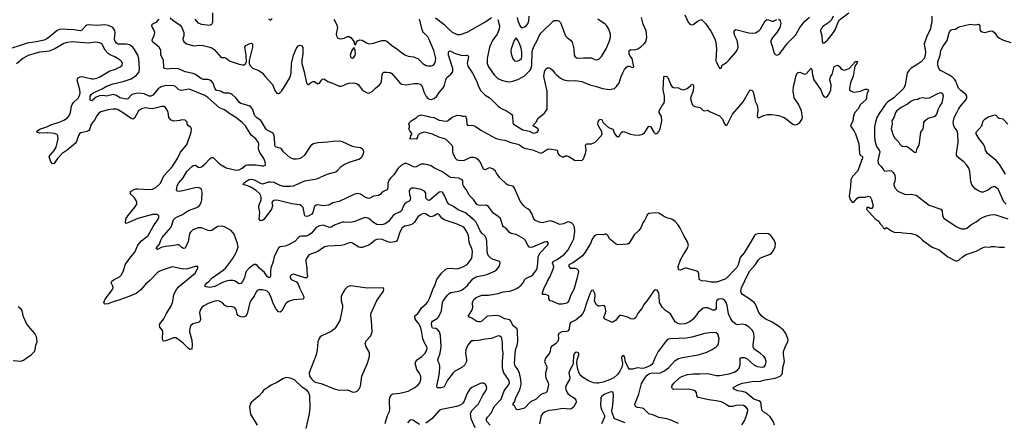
# Model space of a CAD drawing. Header units: inches. Extents: x 1934316 to 2140091, y 524953 to 667329.
# Tile 80 of 256: x 2009670 to 2021687, y 562966 to 567885. Entities that reach past the tile are written whole.
import ezdxf

# ---------------------------------------------------------------- set-up
doc = ezdxf.new("R2010")
doc.units = ezdxf.units.IN
doc.header["$MEASUREMENT"] = 0
for name, color, linetype in [('C0506', 7, 'Continuous'), ('C0516', 7, 'Continuous'), ('C0526', 7, 'Continuous')]:
    doc.layers.add(name, color=color, linetype=linetype)

msp = doc.modelspace()

# ---------------------------------------------------------------- linework, layer by layer
at = {"layer": 'C0506', "color": 5}
for points, elevation in [([(2010000, 567653), (2009970, 567635), (2009870, 567613), (2009762, 567598), (2009490, 567509)], 260), ([(2010000, 567498), (2009912, 567488), (2009772, 567448), (2009710, 567413), (2009630, 567347)], 280), ([(2010000, 566501), (2009910, 566500), (2009879, 566510), (2009890, 566530), (2009925, 566550), (2009990, 566572), (2010000, 566577)], 280), ([(2009590, 563720), (2009690, 563714), (2009716, 563724), (2009760, 563760), (2009810, 563791), (2009849, 563830), (2009857, 563850), (2009869, 563910), (2009885, 563950), (2009877, 564010), (2009856, 564050), (2009797, 564117), (2009755, 564175), (2009717, 564257), (2009699, 564330), (2009689, 564349), (2009650, 564378)], 320)]:
    msp.add_lwpolyline(points, dxfattribs=dict(at, elevation=elevation))
at = {"layer": 'C0516', "color": 5}
for points, elevation in [([(2011508, 567908), (2011538, 567878), (2011630, 567818), (2011650, 567790), (2011674, 567730), (2011673, 567690), (2011663, 567650), (2011665, 567630), (2011676, 567610), (2011709, 567589), (2011790, 567564), (2011870, 567576), (2011910, 567570), (2012006, 567546), (2012042, 567522), (2012130, 567424), (2012170, 567423), (2012190, 567415), (2012213, 567393), (2012240, 567380), (2012350, 567340), (2012390, 567333), (2012410, 567334), (2012420, 567340), (2012439, 567370), (2012434, 567450), (2012418, 567550), (2012429, 567571), (2012470, 567591), (2012490, 567598), (2012510, 567592), (2012513, 567550), (2012472, 567388), (2012470, 567350), (2012477, 567330), (2012513, 567293), (2012590, 567265), (2012630, 567237), (2012670, 567187), (2012755, 567095), (2012789, 567010), (2012810, 566988), (2012830, 566985), (2012850, 566997), (2012870, 567018), (2012967, 567173), (2012984, 567230), (2012988, 567350), (2013010, 567450), (2013050, 567539), (2013070, 567567), (2013090, 567576), (2013110, 567571), (2013125, 567545), (2013127, 567467), (2013115, 567390), (2013114, 567350), (2013141, 567250), (2013169, 567110), (2013190, 567091), (2013230, 567122), (2013250, 567130), (2013270, 567130), (2013310, 567101), (2013330, 567111), (2013353, 567147), (2013370, 567161), (2013390, 567157), (2013430, 567129), (2013510, 567103), (2013570, 567074), (2013590, 567072), (2013610, 567078), (2013650, 567098), (2013690, 567110), (2013750, 567112), (2013790, 567101), (2013805, 567090), (2013849, 567029), (2013873, 567010), (2013910, 566990), (2013930, 566989), (2013970, 567007), (2014012, 567050), (2014062, 567090), (2014076, 567110), (2014086, 567134), (2014094, 567210), (2014103, 567237), (2014115, 567245), (2014150, 567245), (2014190, 567239), (2014210, 567228), (2014310, 567113), (2014330, 567099), (2014390, 567090), (2014484, 567104), (2014530, 567104), (2014557, 567097), (2014570, 567087), (2014580, 567070), (2014602, 567002), (2014630, 566946), (2014650, 566924), (2014670, 566914), (2014690, 566911), (2014730, 566922), (2014760, 566950), (2014790, 566997), (2014842, 567058), (2014854, 567086), (2014870, 567150), (2014883, 567177), (2014930, 567218), (2014955, 567250), (2014955, 567290), (2014905, 567450), (2014903, 567490), (2014910, 567503), (2014930, 567502), (2014977, 567477), (2015066, 567446), (2015132, 567450), (2015143, 567443), (2015146, 567430), (2015132, 567350), (2015138, 567318), (2015197, 567230), (2015251, 567131), (2015270, 567070), (2015297, 567017), (2015348, 566968), (2015410, 566928), (2015510, 566827), (2015550, 566800), (2015613, 566773), (2015674, 566730), (2015685, 566710), (2015688, 566628), (2015695, 566610), (2015810, 566541), (2015890, 566524), (2015930, 566502), (2015950, 566498), (2015984, 566510), (2016002, 566530), (2015998, 566550), (2015938, 566590), (2015940, 566600), (2015969, 566631), (2015998, 566682), (2016077, 566743), (2016108, 566792), (2016106, 567010), (2016065, 567190), (2016073, 567247), (2016090, 567283), (2016110, 567296), (2016130, 567299), (2016150, 567287), (2016170, 567274), (2016200, 567230), (2016221, 567210), (2016271, 567171), (2016310, 567149), (2016370, 567140), (2016450, 567144), (2016530, 567130), (2016630, 567090), (2016710, 567070), (2016783, 567043), (2016870, 567032), (2016930, 567046), (2016952, 567068), (2016985, 567115), (2017010, 567190), (2017030, 567235), (2017050, 567275), (2017070, 567301), (2017090, 567316), (2017110, 567316), (2017150, 567302), (2017166, 567310), (2017146, 567410), (2017121, 567441), (2017108, 567470), (2017110, 567510), (2017130, 567523), (2017170, 567519), (2017190, 567521), (2017215, 567530), (2017250, 567554), (2017293, 567590), (2017308, 567610), (2017317, 567630), (2017324, 567670), (2017314, 567750), (2017280, 567830), (2017258, 567910)], 240), ([(2011806, 567890), (2011846, 567846), (2011889, 567829), (2011990, 567820), (2012015, 567830), (2012027, 567853), (2012028, 567970)], 260), ([(2014746, 567906), (2014847, 567830), (2014910, 567765), (2014950, 567732), (2015010, 567704), (2015050, 567703), (2015130, 567733), (2015346, 567854), (2015430, 567912)], 260), ([(2015741, 567910), (2015750, 567871), (2015775, 567815), (2015790, 567791), (2015810, 567788), (2015830, 567796), (2015850, 567810), (2015870, 567834), (2015882, 567870), (2015888, 567930)], 280), ([(2017786, 567946), (2017830, 567856), (2017850, 567831), (2017870, 567823), (2017890, 567827), (2017949, 567871), (2017990, 567887), (2018039, 567839), (2018105, 567745), (2018155, 567650), (2018166, 567606), (2018175, 567530), (2018168, 567388), (2018171, 567371), (2018210, 567292), (2018230, 567294), (2018244, 567330), (2018297, 567363), (2018330, 567394), (2018411, 567489), (2018430, 567521), (2018438, 567550), (2018436, 567590), (2018425, 567630), (2018398, 567690), (2018390, 567730), (2018390, 567751), (2018410, 567764), (2018570, 567726), (2018610, 567722), (2018650, 567726), (2018690, 567749), (2018710, 567770), (2018770, 567871), (2018790, 567887), (2018810, 567884), (2018850, 567866), (2018870, 567868), (2018910, 567888)], 240), ([(2018930, 567891), (2018944, 567884), (2018952, 567872), (2018958, 567838), (2018946, 567790), (2018912, 567730), (2018862, 567670), (2018839, 567630), (2018838, 567610), (2018859, 567550), (2018873, 567490), (2018890, 567461), (2018910, 567453), (2018930, 567459), (2018950, 567476), (2019041, 567599), (2019141, 567699), (2019191, 567789), (2019253, 567867), (2019310, 567915)], 240), ([(2019599, 567930), (2019578, 567882), (2019546, 567850), (2019470, 567802), (2019447, 567770), (2019444, 567750), (2019461, 567690), (2019462, 567622), (2019470, 567599), (2019490, 567602), (2019530, 567634), (2019603, 567730), (2019626, 567770), (2019653, 567847), (2019677, 567883), (2019790, 567971)], 240), ([(2015411, 562930), (2015370, 562978), (2015366, 562990), (2015367, 563010), (2015379, 563030), (2015423, 563077), (2015462, 563158), (2015546, 563250), (2015582, 563350), (2015638, 563430), (2015646, 563450), (2015644, 563470), (2015636, 563490), (2015578, 563570), (2015564, 563624), (2015561, 563710), (2015572, 563810), (2015564, 563864), (2015563, 563943), (2015556, 563990), (2015550, 564003), (2015530, 564020), (2015510, 564022), (2015428, 563992), (2015350, 563984), (2015270, 563965), (2015210, 563964), (2015190, 563960), (2015170, 563948), (2015141, 563910), (2015116, 563850), (2015109, 563810), (2015122, 563730), (2015122, 563710), (2015103, 563670), (2015065, 563635), (2014982, 563590), (2014959, 563570), (2014890, 563483), (2014850, 563401), (2014830, 563390), (2014810, 563386), (2014770, 563387), (2014765, 563390), (2014762, 563410), (2014793, 563567), (2014799, 563650), (2014795, 563675), (2014776, 563710), (2014773, 563730), (2014800, 563810), (2014812, 563888), (2014806, 564026), (2014793, 564070), (2014770, 564101), (2014750, 564113), (2014710, 564116), (2014704, 564124), (2014695, 564170), (2014700, 564190), (2014710, 564203), (2014770, 564237), (2014780, 564250), (2014819, 564330), (2014831, 564430), (2014838, 564450), (2014890, 564521), (2014910, 564540), (2014933, 564553), (2015030, 564567), (2015070, 564583), (2015130, 564632), (2015201, 564719), (2015223, 564737), (2015252, 564748), (2015359, 564770), (2015410, 564788), (2015466, 564814), (2015489, 564830), (2015526, 564874), (2015535, 564910), (2015529, 564930), (2015450, 564955), (2015421, 564970), (2015390, 565001), (2015380, 565030), (2015374, 565074), (2015373, 565170), (2015368, 565210), (2015350, 565240), (2015310, 565277), (2015290, 565304), (2015239, 565410), (2015218, 565438), (2015110, 565527), (2015022, 565562), (2014963, 565603), (2014906, 565630), (2014890, 565650), (2014856, 565736), (2014830, 565777), (2014810, 565783), (2014790, 565777), (2014670, 565676), (2014650, 565680), (2014630, 565702), (2014626, 565710), (2014625, 565765), (2014610, 565790), (2014570, 565809), (2014530, 565820), (2014490, 565828), (2014454, 565826), (2014431, 565810), (2014424, 565790), (2014427, 565750), (2014438, 565710), (2014435, 565685), (2014422, 565670), (2014389, 565651), (2014368, 565630), (2014354, 565610), (2014331, 565549), (2014310, 565535), (2014264, 565516), (2014230, 565492), (2014170, 565420), (2014129, 565391), (2014090, 565380), (2014030, 565384), (2013990, 565406), (2013930, 565455), (2013890, 565467), (2013870, 565465), (2013760, 565420), (2013713, 565407), (2013630, 565413), (2013610, 565411), (2013521, 565379), (2013470, 565351), (2013452, 565348), (2013373, 565373), (2013330, 565368), (2013290, 565347), (2013230, 565278), (2013190, 565250), (2013170, 565242), (2013110, 565242), (2013090, 565236), (2013070, 565221), (2013030, 565179), (2012950, 565135), (2012910, 565118), (2012850, 565110), (2012830, 565097), (2012775, 564990), (2012762, 564930), (2012735, 564850), (2012730, 564810), (2012732, 564750), (2012723, 564737), (2012710, 564732), (2012690, 564746), (2012657, 564797), (2012596, 564850), (2012570, 564883), (2012550, 564896), (2012530, 564896), (2012472, 564850), (2012435, 564810), (2012426, 564790), (2012414, 564730), (2012390, 564687), (2012370, 564662), (2012350, 564658), (2012290, 564694), (2012270, 564698), (2012230, 564698), (2012189, 564691), (2012144, 564676), (2012050, 564625), (2011990, 564614), (2011941, 564621), (2011928, 564630), (2011936, 564650), (2011955, 564670), (2011976, 564684), (2012021, 564730), (2012154, 564826), (2012186, 564854), (2012270, 564966), (2012318, 565050), (2012335, 565110), (2012330, 565150), (2012287, 565267), (2012250, 565310), (2012170, 565355), (2012143, 565363), (2012090, 565360), (2012070, 565352), (2012013, 565310), (2011993, 565307), (2011970, 565310), (2011890, 565342), (2011850, 565343), (2011782, 565318), (2011753, 565290), (2011743, 565270), (2011726, 565174), (2011698, 565110), (2011685, 565095), (2011669, 565090), (2011650, 565101), (2011626, 565126), (2011610, 565135), (2011595, 565135), (2011530, 565121), (2011450, 565116), (2011397, 565103), (2011370, 565084), (2011350, 565079), (2011337, 565090), (2011347, 565110), (2011378, 565142), (2011391, 565190), (2011410, 565224), (2011514, 565346), (2011526, 565374), (2011542, 565430), (2011554, 565450), (2011577, 565470), (2011655, 565505), (2011730, 565553), (2011830, 565591), (2011863, 565617), (2011885, 565650), (2011894, 565686), (2011897, 565777), (2011889, 565809), (2011870, 565827), (2011850, 565834), (2011810, 565831), (2011626, 565786), (2011595, 565790), (2011585, 565805), (2011591, 565850), (2011610, 565888), (2011666, 565954), (2011710, 566030), (2011770, 566092), (2011790, 566105), (2011810, 566110), (2011825, 566105), (2011850, 566084), (2011870, 566080), (2011890, 566087), (2011930, 566122), (2011990, 566186), (2012010, 566200), (2012030, 566200), (2012070, 566159), (2012110, 566126), (2012190, 566076), (2012310, 566045), (2012350, 566049), (2012387, 566070), (2012430, 566106), (2012450, 566113), (2012553, 566113), (2012630, 566099), (2012650, 566101), (2012669, 566110), (2012667, 566150), (2012648, 566190), (2012601, 566261), (2012588, 566290), (2012584, 566310), (2012587, 566370), (2012582, 566390), (2012550, 566429), (2012496, 566476), (2012427, 566590), (2012386, 566630), (2012308, 566690), (2012235, 566735), (2012170, 566784), (2012110, 566810), (2011966, 566934), (2011930, 566960), (2011750, 567034), (2011730, 567035), (2011650, 567021), (2011630, 567023), (2011610, 567033), (2011570, 567068), (2011550, 567076), (2011450, 567081), (2011395, 567065), (2011359, 567041), (2011295, 566965), (2011270, 566950), (2011250, 566949), (2011190, 566978), (2011130, 566986), (2011090, 566985), (2011038, 566970), (2010990, 566920), (2010970, 566913), (2010892, 566932), (2010850, 566961), (2010809, 566971), (2010730, 566952), (2010690, 566958), (2010645, 566955), (2010602, 566938), (2010550, 566894), (2010536, 566896), (2010529, 566909), (2010530, 566950), (2010542, 566970), (2010568, 566990), (2010678, 567042), (2010730, 567072), (2010810, 567100), (2010932, 567130), (2011030, 567163), (2011094, 567206), (2011130, 567250), (2011134, 567286), (2011126, 567410), (2011111, 567450), (2011070, 567522), (2011050, 567550), (2011010, 567577), (2010970, 567585), (2010870, 567588), (2010850, 567600), (2010831, 567630), (2010828, 567650), (2010836, 567730), (2010832, 567752), (2010805, 567790), (2010755, 567815), (2010710, 567824), (2010610, 567813), (2010510, 567823), (2010490, 567819), (2010472, 567808), (2010430, 567759), (2010410, 567751), (2010330, 567760), (2010170, 567769), (2010128, 567752), (2010029, 567670), (2010000, 567653)], 260), ([(2018484, 562936), (2018515, 562985), (2018542, 563050), (2018556, 563110), (2018553, 563130), (2018538, 563150), (2018503, 563170), (2018450, 563178), (2018410, 563173), (2018370, 563158), (2018330, 563161), (2018310, 563170), (2018270, 563198), (2018230, 563215), (2018170, 563230), (2018080, 563240), (2017950, 563268), (2017934, 563290), (2017931, 563331), (2017912, 563350), (2017890, 563358), (2017830, 563372), (2017650, 563369), (2017637, 563377), (2017629, 563390), (2017629, 563410), (2017641, 563430), (2017656, 563450), (2017721, 563510), (2017750, 563526), (2017819, 563550), (2017890, 563559), (2017970, 563558), (2018070, 563564), (2018170, 563540), (2018210, 563538), (2018330, 563559), (2018390, 563581), (2018430, 563603), (2018451, 563629), (2018462, 563670), (2018464, 563750), (2018480, 563760), (2018510, 563760), (2018546, 563746), (2018630, 563670), (2018670, 563649), (2018730, 563640), (2018754, 563646), (2018773, 563667), (2018781, 563710), (2018768, 563750), (2018752, 563770), (2018706, 563810), (2018638, 563858), (2018623, 563883), (2018620, 563910), (2018635, 564010), (2018628, 564050), (2018613, 564090), (2018571, 564130), (2018530, 564159), (2018490, 564164), (2018430, 564158), (2018410, 564164), (2018373, 564193), (2018349, 564230), (2018321, 564290), (2018305, 564395), (2018294, 564430), (2018276, 564456), (2018250, 564473), (2018230, 564475), (2018201, 564470), (2018183, 564457), (2018176, 564450), (2018170, 564430), (2018170, 564350), (2018150, 564335), (2018130, 564335), (2018070, 564364), (2018030, 564366), (2018010, 564362), (2017950, 564310), (2017892, 564230), (2017850, 564194), (2017790, 564168), (2017730, 564166), (2017696, 564176), (2017670, 564194), (2017613, 564290), (2017551, 564331), (2017514, 564370), (2017480, 564430), (2017476, 564516), (2017470, 564550), (2017450, 564582), (2017430, 564584), (2017409, 564571), (2017330, 564454), (2017290, 564409), (2017263, 564357), (2017218, 564302), (2017190, 564245), (2017170, 564232), (2017150, 564227), (2017130, 564230), (2017090, 564250), (2017030, 564268), (2017010, 564272), (2016990, 564270), (2016942, 564210), (2016910, 564192), (2016892, 564192), (2016808, 564230), (2016798, 564250), (2016820, 564300), (2016825, 564330), (2016816, 564376), (2016808, 564388), (2016795, 564395), (2016746, 564386), (2016730, 564387), (2016710, 564401), (2016692, 564430), (2016687, 564450), (2016693, 564510), (2016690, 564542), (2016670, 564579), (2016650, 564575), (2016630, 564535), (2016582, 564410), (2016561, 564330), (2016540, 564290), (2016516, 564264), (2016461, 564219), (2016405, 564190), (2016390, 564177), (2016380, 564150), (2016375, 564105), (2016369, 564091), (2016358, 564082), (2016344, 564076), (2016286, 564070), (2016249, 564050), (2016243, 564030), (2016246, 563990), (2016242, 563970), (2016232, 563950), (2016210, 563926), (2016157, 563890), (2016147, 563870), (2016143, 563830), (2016135, 563810), (2016086, 563750), (2016077, 563710), (2016082, 563690), (2016103, 563650), (2016105, 563630), (2016088, 563570), (2016088, 563530), (2016093, 563510), (2016120, 563450), (2016122, 563430), (2016112, 563368), (2016102, 563338), (2016090, 563326), (2016050, 563316), (2016030, 563306), (2015972, 563248), (2015904, 563216), (2015830, 563140), (2015770, 563123), (2015741, 563121), (2015729, 563129), (2015710, 563166), (2015696, 563176), (2015689, 563189), (2015707, 563213), (2015726, 563270), (2015775, 563365), (2015790, 563430), (2015786, 563490), (2015769, 563569), (2015751, 563610), (2015717, 563657), (2015709, 563689), (2015722, 563850), (2015743, 563910), (2015748, 563950), (2015747, 564087), (2015741, 564110), (2015690, 564150), (2015670, 564197), (2015650, 564220), (2015590, 564229), (2015530, 564265), (2015490, 564270), (2015378, 564262), (2015370, 564258), (2015310, 564202), (2015290, 564194), (2015270, 564193), (2015250, 564198), (2015190, 564238), (2015161, 564250), (2015142, 564270), (2015150, 564275), (2015190, 564331), (2015199, 564370), (2015197, 564430), (2015204, 564450), (2015214, 564466), (2015243, 564490), (2015310, 564521), (2015390, 564521), (2015510, 564542), (2015570, 564561), (2015650, 564570), (2015710, 564588), (2015750, 564609), (2015790, 564643), (2015812, 564668), (2015834, 564710), (2015850, 564728), (2015908, 564752), (2015932, 564768), (2015976, 564830), (2015985, 564850), (2015993, 564907), (2015996, 564984), (2016005, 565010), (2016022, 565038), (2016113, 565130), (2016123, 565150), (2016113, 565170), (2016090, 565173), (2016070, 565168), (2015930, 565108), (2015910, 565104), (2015888, 565108), (2015870, 565129), (2015838, 565190), (2015821, 565210), (2015730, 565260), (2015670, 565272), (2015647, 565287), (2015610, 565330), (2015574, 565354), (2015566, 565366), (2015536, 565456), (2015510, 565482), (2015457, 565517), (2015429, 565549), (2015390, 565604), (2015370, 565615), (2015350, 565620), (2015290, 565617), (2015270, 565619), (2015249, 565629), (2015208, 565688), (2015159, 565739), (2015119, 565810), (2015089, 565849), (2015080, 565870), (2015077, 565910), (2015069, 565930), (2015030, 565950), (2014930, 565957), (2014908, 565968), (2014830, 566028), (2014733, 566070), (2014690, 566101), (2014650, 566114), (2014610, 566120), (2014570, 566119), (2014510, 566089), (2014490, 566084), (2014470, 566090), (2014410, 566122), (2014390, 566127), (2014370, 566127), (2014330, 566110), (2014289, 566071), (2014238, 565990), (2014194, 565950), (2014179, 565930), (2014165, 565890), (2014161, 565830), (2014153, 565807), (2014099, 565781), (2014070, 565750), (2014050, 565738), (2013990, 565730), (2013950, 565707), (2013930, 565701), (2013890, 565712), (2013830, 565752), (2013790, 565760), (2013750, 565750), (2013570, 565663), (2013490, 565648), (2013441, 565618), (2013371, 565611), (2013310, 565623), (2013290, 565618), (2013270, 565603), (2013262, 565590), (2013249, 565530), (2013236, 565510), (2013190, 565484), (2013170, 565482), (2013149, 565490), (2013144, 565504), (2013139, 565550), (2013130, 565590), (2013111, 565611), (2013090, 565623), (2012990, 565634), (2012830, 565678), (2012790, 565682), (2012770, 565677), (2012758, 565670), (2012748, 565652), (2012754, 565610), (2012743, 565570), (2012650, 565446), (2012630, 565434), (2012609, 565429), (2012594, 565450), (2012600, 565530), (2012588, 565590), (2012590, 565610), (2012617, 565683), (2012619, 565710), (2012614, 565734), (2012599, 565759), (2012558, 565798), (2012483, 565843), (2012450, 565857), (2012398, 565870), (2012405, 565890), (2012430, 565910), (2012470, 565933), (2012505, 565935), (2012530, 565930), (2012607, 565887), (2012630, 565880), (2012650, 565882), (2012710, 565904), (2012730, 565906), (2012770, 565900), (2012845, 565865), (2012890, 565853), (2012970, 565851), (2013010, 565857), (2013050, 565870), (2013150, 565916), (2013297, 565943), (2013423, 565997), (2013530, 566026), (2013550, 566041), (2013594, 566090), (2013630, 566117), (2013690, 566143), (2013810, 566183), (2013830, 566195), (2013850, 566213), (2013867, 566250), (2013870, 566270), (2013865, 566290), (2013850, 566309), (2013830, 566320), (2013770, 566326), (2013730, 566335), (2013610, 566393), (2013570, 566400), (2013490, 566399), (2013430, 566388), (2013310, 566380), (2013255, 566370), (2013222, 566350), (2013147, 566230), (2013110, 566197), (2013076, 566184), (2013050, 566180), (2013010, 566183), (2012970, 566199), (2012890, 566270), (2012866, 566306), (2012850, 566316), (2012790, 566330), (2012783, 566350), (2012781, 566450), (2012769, 566489), (2012747, 566507), (2012690, 566535), (2012673, 566550), (2012630, 566631), (2012612, 566652), (2012559, 566690), (2012541, 566710), (2012532, 566730), (2012516, 566790), (2012490, 566821), (2012470, 566832), (2012370, 566863), (2012352, 566872), (2012307, 566930), (2012269, 566969), (2012256, 566976), (2012226, 566986), (2012169, 566989), (2012153, 566993), (2012125, 567010), (2012070, 567020), (2012050, 567047), (2012030, 567110), (2012010, 567135), (2011990, 567148), (2011970, 567153), (2011915, 567155), (2011890, 567163), (2011816, 567216), (2011787, 567227), (2011690, 567247), (2011610, 567284), (2011531, 567289), (2011470, 567282), (2011435, 567290), (2011429, 567310), (2011424, 567390), (2011394, 567450), (2011392, 567510), (2011386, 567530), (2011374, 567550), (2011294, 567610), (2011287, 567630), (2011290, 567652), (2011310, 567690), (2011319, 567730), (2011304, 567770), (2011289, 567791), (2011284, 567810), (2011288, 567830), (2011343, 567857), (2011374, 567890)], 240), ([(2012710, 567896), (2012730, 567881), (2012750, 567899)], 260), ([(2013504, 567890), (2013538, 567830), (2013548, 567790), (2013534, 567710), (2013537, 567690), (2013550, 567665), (2013570, 567655), (2013590, 567652), (2013630, 567661), (2013670, 567680), (2013690, 567681), (2013710, 567668), (2013741, 567630), (2013752, 567610), (2013754, 567590), (2013770, 567574), (2013777, 567603), (2013793, 567627), (2013820, 567640), (2013850, 567635), (2013910, 567597), (2013932, 567592), (2013990, 567600), (2014090, 567633), (2014130, 567630), (2014150, 567622), (2014210, 567570), (2014270, 567534), (2014330, 567483), (2014370, 567456), (2014410, 567440), (2014475, 567430), (2014517, 567417), (2014531, 567410), (2014591, 567350), (2014630, 567327), (2014650, 567321), (2014690, 567320), (2014710, 567327), (2014730, 567342), (2014740, 567360), (2014748, 567410), (2014726, 567510), (2014665, 567650), (2014650, 567674), (2014598, 567730), (2014586, 567750), (2014550, 567890)], 260), ([(2015506, 567886), (2015525, 567810), (2015523, 567770), (2015498, 567710), (2015441, 567630), (2015404, 567550), (2015374, 567410), (2015377, 567350), (2015391, 567311), (2015410, 567280), (2015462, 567210), (2015505, 567165), (2015550, 567145), (2015610, 567129), (2015650, 567127), (2015690, 567133), (2015750, 567153), (2015825, 567195), (2015857, 567223), (2015899, 567270), (2015911, 567290), (2015920, 567330), (2015924, 567490), (2015928, 567512), (2015944, 567556), (2015986, 567630), (2016011, 567690), (2016030, 567721), (2016190, 567874), (2016210, 567877), (2016235, 567875), (2016250, 567870), (2016272, 567850), (2016333, 567690), (2016350, 567669), (2016394, 567634), (2016412, 567610), (2016433, 567530), (2016438, 567450), (2016450, 567430), (2016470, 567419), (2016490, 567416), (2016550, 567421), (2016650, 567418), (2016690, 567399), (2016710, 567396), (2016738, 567402), (2016770, 567435), (2016828, 567530), (2016870, 567627), (2016880, 567670), (2016879, 567710), (2016861, 567770), (2016836, 567810), (2016814, 567830), (2016726, 567890)], 260), ([(2010000, 566577), (2010050, 566601), (2010164, 566636), (2010210, 566656), (2010250, 566684), (2010270, 566708), (2010290, 566753), (2010302, 566830), (2010310, 566850), (2010327, 566873), (2010387, 566930), (2010405, 566970), (2010407, 566990), (2010402, 567030), (2010372, 567148), (2010376, 567164), (2010384, 567176), (2010410, 567189), (2010430, 567190), (2010450, 567189), (2010550, 567162), (2010570, 567161), (2010611, 567169), (2010650, 567187), (2010770, 567262), (2010830, 567277), (2010897, 567310), (2010920, 567330), (2010926, 567350), (2010918, 567370), (2010898, 567390), (2010832, 567430), (2010774, 567454), (2010750, 567472), (2010714, 567514), (2010672, 567590), (2010650, 567604), (2010590, 567610), (2010510, 567600), (2010310, 567615), (2010250, 567605), (2010210, 567593), (2010090, 567527), (2010030, 567502), (2010000, 567498)], 280), ([(2018882, 562930), (2018870, 562973), (2018830, 563033), (2018790, 563069), (2018750, 563092), (2018732, 563112), (2018722, 563142), (2018718, 563190), (2018710, 563215), (2018690, 563230), (2018628, 563250), (2018531, 563331), (2018490, 563343), (2018430, 563350), (2018389, 563370), (2018379, 563390), (2018445, 563430), (2018490, 563446), (2018610, 563464), (2018710, 563468), (2018770, 563484), (2018890, 563504), (2018951, 563530), (2018971, 563549), (2018979, 563570), (2018983, 563637), (2019003, 563710), (2018990, 563798), (2018992, 563830), (2019013, 563890), (2019044, 563950), (2019047, 563970), (2019044, 563990), (2019021, 564050), (2018990, 564094), (2018930, 564143), (2018852, 564192), (2018770, 564230), (2018730, 564259), (2018706, 564286), (2018691, 564310), (2018650, 564409), (2018633, 564430), (2018570, 564478), (2018490, 564527), (2018475, 564550), (2018470, 564570), (2018481, 564610), (2018559, 564781), (2018582, 564818), (2018646, 564890), (2018686, 564950), (2018710, 564974), (2018730, 564986), (2018830, 565022), (2018846, 565034), (2018870, 565066), (2018889, 565110), (2018895, 565150), (2018878, 565190), (2018837, 565250), (2018804, 565270), (2018770, 565275), (2018678, 565270), (2018650, 565260), (2018636, 565250), (2018593, 565170), (2018510, 565038), (2018462, 564978), (2018438, 564890), (2018423, 564857), (2018290, 564720), (2018211, 564689), (2018170, 564680), (2018110, 564679), (2018048, 564692), (2017990, 564696), (2017963, 564710), (2017960, 564780), (2017950, 564801), (2017933, 564813), (2017810, 564850), (2017790, 564850), (2017730, 564826), (2017710, 564830), (2017708, 564870), (2017733, 564950), (2017770, 565016), (2017816, 565084), (2017831, 565130), (2017821, 565170), (2017775, 565250), (2017728, 565348), (2017704, 565384), (2017670, 565418), (2017630, 565450), (2017570, 565466), (2017526, 565486), (2017491, 565511), (2017470, 565520), (2017430, 565524), (2017350, 565516), (2017330, 565501), (2017323, 565490), (2017295, 565430), (2017277, 565403), (2017250, 565343), (2017225, 565310), (2017170, 565256), (2017110, 565155), (2017090, 565142), (2016970, 565135), (2016950, 565142), (2016887, 565190), (2016869, 565210), (2016850, 565244), (2016830, 565264), (2016810, 565264), (2016790, 565257), (2016730, 565261), (2016710, 565257), (2016690, 565249), (2016671, 565230), (2016655, 565205), (2016636, 565150), (2016570, 565044), (2016538, 565002), (2016430, 564919), (2016372, 564890), (2016371, 564870), (2016390, 564851), (2016448, 564848), (2016470, 564841), (2016487, 564827), (2016490, 564810), (2016470, 564719), (2016433, 564590), (2016397, 564523), (2016370, 564449), (2016350, 564427), (2016330, 564417), (2016290, 564408), (2016249, 564410), (2016170, 564446), (2016146, 564450), (2016126, 564470), (2016126, 564510), (2016090, 564528), (2016049, 564529), (2016049, 564549), (2016070, 564611), (2016079, 564621), (2016110, 564690), (2016142, 564738), (2016186, 564850), (2016188, 564870), (2016174, 564910), (2016182, 564930), (2016230, 564954), (2016319, 565021), (2016365, 565075), (2016414, 565166), (2016431, 565210), (2016444, 565296), (2016440, 565350), (2016425, 565385), (2016410, 565401), (2016370, 565415), (2016350, 565411), (2016307, 565390), (2016264, 565384), (2016241, 565390), (2016190, 565417), (2016150, 565427), (2016050, 565402), (2016011, 565411), (2015957, 565437), (2015939, 565459), (2015923, 565510), (2015902, 565550), (2015873, 565573), (2015843, 565590), (2015823, 565610), (2015778, 565670), (2015710, 565829), (2015693, 565850), (2015630, 565865), (2015610, 565875), (2015530, 565955), (2015488, 566010), (2015475, 566035), (2015450, 566061), (2015410, 566074), (2015390, 566071), (2015350, 566050), (2015330, 566058), (2015290, 566150), (2015270, 566173), (2015235, 566195), (2015210, 566202), (2015170, 566201), (2015093, 566167), (2015070, 566162), (2015030, 566163), (2015008, 566168), (2014990, 566190), (2014961, 566250), (2014958, 566270), (2014958, 566330), (2014947, 566350), (2014870, 566425), (2014785, 566450), (2014710, 566486), (2014610, 566510), (2014576, 566504), (2014551, 566490), (2014531, 566470), (2014526, 566450), (2014510, 566426), (2014428, 566430), (2014438, 566442), (2014442, 566470), (2014458, 566490), (2014448, 566508), (2014430, 566526), (2014418, 566550), (2014427, 566573), (2014428, 566590), (2014418, 566610), (2014428, 566630), (2014448, 566650), (2014510, 566685), (2014535, 566710), (2014570, 566722), (2014628, 566712), (2014670, 566697), (2014725, 566690), (2014790, 566658), (2014870, 566645), (2014890, 566648), (2014904, 566656), (2014950, 566695), (2015010, 566717), (2015050, 566716), (2015074, 566706), (2015094, 566706), (2015110, 566712), (2015124, 566670), (2015128, 566610), (2015137, 566597), (2015150, 566593), (2015190, 566596), (2015230, 566583), (2015297, 566537), (2015476, 566436), (2015530, 566420), (2015590, 566413), (2015666, 566386), (2015750, 566366), (2015770, 566357), (2015807, 566327), (2015830, 566317), (2015930, 566295), (2016030, 566256), (2016050, 566261), (2016110, 566303), (2016130, 566309), (2016215, 566295), (2016231, 566290), (2016239, 566250), (2016255, 566230), (2016290, 566211), (2016310, 566211), (2016330, 566221), (2016350, 566221), (2016370, 566214), (2016450, 566163), (2016490, 566170), (2016530, 566167), (2016550, 566185), (2016576, 566250), (2016584, 566290), (2016575, 566350), (2016580, 566360), (2016590, 566370), (2016627, 566367), (2016650, 566370), (2016692, 566390), (2016770, 566470), (2016780, 566490), (2016776, 566516), (2016733, 566590), (2016727, 566610), (2016730, 566642), (2016750, 566666), (2016771, 566671), (2016791, 566630), (2016821, 566601), (2016857, 566570), (2016907, 566547), (2016930, 566495), (2016950, 566467), (2016970, 566455), (2016990, 566465), (2017012, 566508), (2017030, 566518), (2017050, 566516), (2017126, 566486), (2017170, 566477), (2017230, 566476), (2017270, 566486), (2017295, 566505), (2017350, 566583), (2017370, 566581), (2017410, 566511), (2017430, 566491), (2017450, 566496), (2017470, 566519), (2017486, 566550), (2017508, 566650), (2017501, 566701), (2017473, 566750), (2017473, 566770), (2017510, 566836), (2017530, 566861), (2017539, 566890), (2017540, 566950), (2017522, 567030), (2017530, 567191), (2017556, 567196), (2017570, 567192), (2017581, 567181), (2017617, 567090), (2017630, 567071), (2017650, 567056), (2017709, 567051), (2017737, 567037), (2017770, 567030), (2017816, 567044), (2017859, 567081), (2017870, 567099), (2017890, 567091), (2017894, 567070), (2017890, 567010), (2017857, 566930), (2017861, 566901), (2017879, 566850), (2017894, 566834), (2017910, 566824), (2017974, 566814), (2018010, 566774), (2018030, 566771), (2018070, 566779), (2018090, 566765), (2018210, 566712), (2018246, 566670), (2018273, 566613), (2018290, 566591), (2018310, 566607), (2018369, 566731), (2018500, 566880), (2018570, 567003), (2018590, 567027), (2018610, 567021), (2018617, 567010), (2018630, 566970), (2018647, 566890), (2018668, 566850), (2018674, 566830), (2018679, 566770), (2018671, 566711), (2018678, 566690), (2018690, 566685), (2018747, 566713), (2018795, 566725), (2018850, 566725), (2018930, 566714), (2018998, 566690), (2019030, 566670), (2019107, 566610), (2019130, 566602), (2019154, 566606), (2019191, 566630), (2019216, 566664), (2019222, 566690), (2019211, 566770), (2019174, 566854), (2019123, 566930), (2019111, 567010), (2019112, 567068), (2019130, 567130), (2019141, 567190), (2019150, 567215), (2019170, 567242), (2019190, 567245), (2019250, 567221), (2019270, 567223), (2019331, 567291), (2019337, 567277), (2019344, 567210), (2019362, 567150), (2019446, 567030), (2019470, 566964), (2019490, 566941), (2019510, 566937), (2019530, 566950), (2019550, 566979), (2019571, 567030), (2019575, 567090), (2019558, 567150), (2019560, 567170), (2019570, 567194), (2019586, 567214), (2019610, 567312), (2019650, 567331), (2019670, 567318), (2019691, 567290), (2019710, 567275), (2019730, 567268), (2019750, 567271), (2019793, 567290), (2019870, 567373), (2019890, 567375), (2019893, 567370), (2019887, 567350), (2019864, 567316), (2019843, 567197), (2019808, 567112), (2019796, 567050), (2019798, 567030), (2019816, 567010), (2019850, 567001), (2019930, 567010), (2019990, 567035), (2020000, 567036)], 220), ([(2020000, 566910), (2019932, 566848), (2019902, 566798), (2019863, 566750), (2019846, 566710), (2019840, 566650), (2019810, 566590), (2019820, 566570), (2019852, 566530), (2019871, 566490), (2019910, 566370), (2019918, 566250), (2019929, 566229), (2019954, 566214), (2019958, 566198), (2019923, 566110), (2019901, 566039), (2019833, 565970), (2019814, 565930), (2019811, 565849), (2019795, 565730), (2019804, 565690), (2019830, 565658), (2019850, 565654), (2019890, 565705), (2019910, 565717), (2019990, 565718), (2020000, 565720)], 220), ([(2014130, 562951), (2014159, 563050), (2014182, 563098), (2014189, 563130), (2014183, 563210), (2014184, 563250), (2014190, 563279), (2014202, 563298), (2014210, 563307), (2014230, 563315), (2014310, 563321), (2014410, 563348), (2014493, 563390), (2014534, 563426), (2014553, 563450), (2014565, 563490), (2014564, 563530), (2014546, 563570), (2014518, 563610), (2014498, 563690), (2014504, 563710), (2014521, 563730), (2014577, 563770), (2014617, 563810), (2014632, 563830), (2014644, 563870), (2014639, 563890), (2014605, 563945), (2014589, 563989), (2014574, 564090), (2014562, 564130), (2014544, 564164), (2014507, 564210), (2014496, 564230), (2014493, 564267), (2014530, 564296), (2014578, 564370), (2014630, 564414), (2014650, 564439), (2014670, 564480), (2014711, 564589), (2014742, 564650), (2014759, 564710), (2014818, 564790), (2014870, 564836), (2014890, 564844), (2014930, 564849), (2015010, 564842), (2015070, 564860), (2015130, 564893), (2015181, 564959), (2015187, 564973), (2015193, 565007), (2015195, 565055), (2015190, 565090), (2015164, 565144), (2015156, 565170), (2015149, 565250), (2015123, 565303), (2015090, 565350), (2015009, 565389), (2014850, 565440), (2014821, 565461), (2014790, 565506), (2014770, 565514), (2014730, 565487), (2014690, 565478), (2014658, 565490), (2014630, 565510), (2014610, 565516), (2014590, 565515), (2014570, 565507), (2014530, 565476), (2014487, 565413), (2014467, 565393), (2014430, 565376), (2014370, 565363), (2014337, 565343), (2014309, 565291), (2014282, 565198), (2014270, 565181), (2014250, 565171), (2014190, 565163), (2014150, 565175), (2014098, 565198), (2014038, 565202), (2014008, 565192), (2013959, 565150), (2013930, 565132), (2013850, 565104), (2013830, 565102), (2013810, 565107), (2013730, 565157), (2013710, 565164), (2013690, 565161), (2013630, 565136), (2013592, 565128), (2013430, 565119), (2013391, 565109), (2013310, 565052), (2013210, 565018), (2013194, 565006), (2013178, 564982), (2013164, 564950), (2013161, 564930), (2013176, 564850), (2013174, 564810), (2013182, 564750), (2013175, 564730), (2013150, 564732), (2013010, 564775), (2012987, 564770), (2012973, 564750), (2012973, 564730), (2012984, 564710), (2013050, 564681), (2013070, 564656), (2013085, 564610), (2013134, 564510), (2013138, 564490), (2013130, 564470), (2013010, 564461), (2012950, 564443), (2012920, 564420), (2012870, 564330), (2012848, 564312), (2012830, 564316), (2012801, 564350), (2012767, 564410), (2012732, 564510), (2012709, 564550), (2012690, 564568), (2012670, 564576), (2012630, 564584), (2012590, 564585), (2012570, 564575), (2012558, 564562), (2012531, 564509), (2012490, 564453), (2012479, 564430), (2012446, 564290), (2012430, 564263), (2012407, 564253), (2012370, 564255), (2012336, 564270), (2012326, 564286), (2012310, 564345), (2012290, 564370), (2012250, 564382), (2012210, 564378), (2012190, 564384), (2012175, 564395), (2012147, 564427), (2012110, 564445), (2012070, 564451), (2012050, 564448), (2011970, 564420), (2011916, 564390), (2011892, 564370), (2011875, 564345), (2011864, 564310), (2011876, 564230), (2011874, 564210), (2011865, 564195), (2011850, 564186), (2011785, 564170), (2011760, 564150), (2011749, 564130), (2011743, 564090), (2011744, 564070), (2011771, 563971), (2011776, 563910), (2011770, 563862), (2011750, 563856), (2011730, 563867), (2011669, 563929), (2011610, 563980), (2011577, 563997), (2011550, 563997), (2011450, 563960), (2011430, 563958), (2011423, 563963), (2011417, 563970), (2011414, 563990), (2011417, 564070), (2011414, 564090), (2011382, 564130), (2011376, 564150), (2011382, 564170), (2011429, 564231), (2011463, 564297), (2011520, 564390), (2011537, 564443), (2011553, 564527), (2011578, 564582), (2011610, 564620), (2011810, 564790), (2011845, 564850), (2011846, 564870), (2011810, 564872), (2011716, 564843), (2011670, 564838), (2011530, 564864), (2011410, 564827), (2011373, 564810), (2011349, 564791), (2011259, 564701), (2011210, 564659), (2011152, 564588), (2011090, 564540), (2011014, 564506), (2010882, 564458), (2010810, 564439), (2010750, 564413), (2010709, 564409), (2010699, 564419), (2010698, 564430), (2010715, 564470), (2010803, 564590), (2010810, 564610), (2010806, 564630), (2010785, 564670), (2010795, 564690), (2010823, 564710), (2010890, 564744), (2010910, 564765), (2010931, 564809), (2010962, 564898), (2011027, 564990), (2011076, 565044), (2011113, 565130), (2011157, 565183), (2011239, 565250), (2011301, 565359), (2011362, 565450), (2011370, 565470), (2011369, 565490), (2011350, 565507), (2011290, 565507), (2011110, 565456), (2010990, 565402), (2010970, 565397), (2010962, 565402), (2010967, 565450), (2010989, 565490), (2011081, 565599), (2011098, 565630), (2011099, 565650), (2011090, 565675), (2011070, 565707), (2011030, 565750), (2011020, 565770), (2011032, 565790), (2011069, 565811), (2011090, 565817), (2011110, 565819), (2011250, 565809), (2011290, 565816), (2011330, 565835), (2011388, 565890), (2011430, 565976), (2011531, 566089), (2011594, 566190), (2011634, 566266), (2011703, 566350), (2011715, 566370), (2011761, 566510), (2011768, 566550), (2011758, 566570), (2011729, 566590), (2011715, 566610), (2011713, 566633), (2011690, 566658), (2011650, 566662), (2011626, 566654), (2011550, 566644), (2011517, 566657), (2011490, 566690), (2011481, 566750), (2011467, 566790), (2011451, 566811), (2011430, 566823), (2011403, 566823), (2011290, 566797), (2011250, 566799), (2011210, 566808), (2011170, 566802), (2011144, 566790), (2011120, 566770), (2011070, 566684), (2011050, 566670), (2011030, 566677), (2010950, 566737), (2010870, 566785), (2010850, 566792), (2010810, 566794), (2010750, 566785), (2010662, 566758), (2010630, 566739), (2010610, 566712), (2010583, 566657), (2010544, 566610), (2010525, 566550), (2010513, 566530), (2010490, 566519), (2010417, 566503), (2010398, 566490), (2010386, 566470), (2010364, 566396), (2010348, 566372), (2010250, 566292), (2010190, 566250), (2010131, 566190), (2010090, 566128), (2010070, 566123), (2010050, 566150), (2010030, 566210), (2010040, 566230), (2010092, 566288), (2010114, 566326), (2010139, 566430), (2010137, 566470), (2010124, 566484), (2010094, 566494), (2010010, 566501), (2010000, 566501)], 280), ([(2017710, 562954), (2017610, 562996), (2017569, 563009), (2017470, 563027), (2017410, 563052), (2017350, 563070), (2017287, 563130), (2017270, 563138), (2017210, 563146), (2017194, 563154), (2017180, 563170), (2017177, 563190), (2017228, 563312), (2017260, 563440), (2017305, 563515), (2017330, 563543), (2017358, 563562), (2017387, 563573), (2017450, 563565), (2017490, 563573), (2017530, 563590), (2017590, 563634), (2017670, 563722), (2017710, 563747), (2017761, 563759), (2017950, 563789), (2018056, 563824), (2018122, 563858), (2018170, 563890), (2018190, 563910), (2018198, 563930), (2018206, 563990), (2018190, 564043), (2018170, 564058), (2018150, 564062), (2018090, 564061), (2018030, 564051), (2017875, 564005), (2017810, 563996), (2017612, 563988), (2017590, 563983), (2017570, 563970), (2017551, 563949), (2017463, 563830), (2017422, 563750), (2017399, 563690), (2017390, 563676), (2017365, 563655), (2017290, 563627), (2017270, 563625), (2017210, 563633), (2017150, 563616), (2017110, 563614), (2017095, 563635), (2017065, 563705), (2017050, 563769), (2017030, 563781), (2017019, 563770), (2017016, 563750), (2017028, 563690), (2017024, 563650), (2016993, 563590), (2016965, 563550), (2016920, 563510), (2016870, 563484), (2016790, 563456), (2016730, 563445), (2016710, 563443), (2016673, 563450), (2016610, 563474), (2016538, 563518), (2016508, 563548), (2016483, 563610), (2016471, 563690), (2016474, 563730), (2016495, 563790), (2016493, 563810), (2016470, 563823), (2016450, 563821), (2016436, 563804), (2016427, 563773), (2016426, 563694), (2016422, 563670), (2016387, 563610), (2016373, 563570), (2016386, 563510), (2016382, 563490), (2016341, 563419), (2016332, 563390), (2016341, 563350), (2016360, 563320), (2016390, 563294), (2016442, 563262), (2016459, 563239), (2016462, 563230), (2016460, 563210), (2016427, 563153), (2016410, 563134), (2016393, 563127), (2016296, 563136), (2016210, 563119), (2016129, 563111), (2016085, 563095), (2016050, 563070), (2016035, 563050), (2016013, 562950)], 260), ([(2013167, 562893), (2013208, 563070), (2013215, 563145), (2013210, 563290), (2013196, 563336), (2013177, 563357), (2013121, 563390), (2013024, 563484), (2012970, 563507), (2012930, 563512), (2012910, 563509), (2012890, 563503), (2012808, 563452), (2012738, 563422), (2012698, 563390), (2012670, 563374), (2012641, 563350), (2012631, 563330), (2012590, 563284), (2012550, 563259), (2012493, 563207), (2012483, 563190), (2012476, 563150), (2012485, 563065), (2012570, 562930)], 320), ([(2015230, 562899), (2015179, 563010), (2015173, 563070), (2015190, 563110), (2015268, 563192), (2015323, 563297), (2015360, 563350), (2015369, 563370), (2015372, 563390), (2015369, 563409), (2015353, 563430), (2015330, 563445), (2015310, 563445), (2015290, 563439), (2015190, 563390), (2015165, 563370), (2015142, 563338), (2015126, 563310), (2015096, 563224), (2015080, 563200), (2015059, 563181), (2015001, 563159), (2014817, 563123), (2014790, 563112), (2014701, 563010), (2014625, 562955)], 280), ([(2017061, 562961), (2016943, 563003), (2016931, 563011), (2016901, 563081), (2016897, 563110), (2016908, 563172), (2016918, 563290), (2016913, 563333), (2016897, 563337), (2016874, 563334), (2016811, 563310), (2016774, 563286), (2016764, 563270), (2016761, 563250), (2016758, 563178), (2016766, 563130), (2016807, 563050), (2016807, 563030), (2016770, 562949)], 280), ([(2014550, 562941), (2014470, 562992), (2014450, 562997), (2014430, 562992), (2014401, 562959)], 280)]:
    msp.add_lwpolyline(points, dxfattribs=dict(at, elevation=elevation))
for points, elevation in [([(2013750, 567546), (2013746, 567534), (2013730, 567522), (2013724, 567510), (2013710, 567478), (2013705, 567450), (2013710, 567425), (2013730, 567416), (2013750, 567427), (2013765, 567450), (2013769, 567470), (2013764, 567510)], 260), ([(2015730, 567662), (2015706, 567630), (2015669, 567531), (2015665, 567505), (2015670, 567470), (2015690, 567408), (2015710, 567384), (2015730, 567379), (2015750, 567383), (2015770, 567390), (2015793, 567410), (2015799, 567430), (2015798, 567490), (2015790, 567539), (2015770, 567593), (2015750, 567635)], 280), ([(2013710, 564634), (2013690, 564631), (2013670, 564622), (2013638, 564590), (2013612, 564550), (2013595, 564505), (2013593, 564450), (2013610, 564398), (2013611, 564370), (2013596, 564310), (2013579, 564210), (2013530, 564128), (2013510, 564104), (2013470, 564077), (2013357, 564023), (2013338, 564010), (2013324, 563990), (2013310, 563950), (2013301, 563850), (2013290, 563790), (2013202, 563570), (2013208, 563530), (2013230, 563499), (2013270, 563463), (2013293, 563453), (2013350, 563440), (2013510, 563376), (2013570, 563360), (2013670, 563365), (2013735, 563335), (2013770, 563338), (2013790, 563349), (2013811, 563369), (2013830, 563410), (2013846, 563530), (2013914, 563690), (2013938, 563770), (2013938, 563818), (2013897, 563890), (2013885, 563930), (2013900, 563960), (2013955, 564025), (2013970, 564070), (2013962, 564210), (2013954, 564270), (2013957, 564290), (2014030, 564453), (2014112, 564570), (2014116, 564590), (2014109, 564609), (2013910, 564605)], 320)]:
    msp.add_lwpolyline(points, close=True, dxfattribs=dict(at, elevation=elevation))
at = {"layer": 'C0526', "color": 5}
for points, elevation in [([(2020801, 567930), (2020804, 567856), (2020790, 567810), (2020785, 567770), (2020746, 567694), (2020710, 567590), (2020724, 567490), (2020722, 567450), (2020707, 567410), (2020670, 567371), (2020612, 567330), (2020550, 567295), (2020524, 567270), (2020501, 567230), (2020477, 567090), (2020459, 567050), (2020339, 566930), (2020262, 566878), (2020242, 566858), (2020160, 566740), (2020131, 566689), (2020113, 566633), (2020103, 566577), (2020101, 566470), (2020107, 566410), (2020122, 566350), (2020131, 566330), (2020161, 566290), (2020168, 566270), (2020145, 566165), (2020148, 566128), (2020185, 566090), (2020211, 566050), (2020230, 566035), (2020290, 566041), (2020310, 566038), (2020330, 566020), (2020350, 565987), (2020356, 565950), (2020351, 565910), (2020340, 565880), (2020342, 565850), (2020350, 565830), (2020389, 565789), (2020470, 565752), (2020491, 565749), (2020550, 565752), (2020610, 565740), (2020770, 565619), (2020911, 565570), (2020930, 565550), (2020934, 565490), (2020950, 565461), (2021098, 565358), (2021130, 565342), (2021170, 565329), (2021210, 565330), (2021230, 565340), (2021280, 565380), (2021343, 565417), (2021384, 565450), (2021419, 565470), (2021470, 565490), (2021517, 565503), (2021570, 565506), (2021730, 565454)], 240), ([(2021711, 565631), (2021681, 565661), (2021619, 565799), (2021610, 565815), (2021590, 565831), (2021570, 565842), (2021550, 565844), (2021530, 565836), (2021492, 565808), (2021450, 565786), (2021430, 565780), (2021410, 565780), (2021370, 565794), (2021330, 565820), (2021289, 565869), (2021279, 565910), (2021266, 566030), (2021253, 566073), (2021229, 566109), (2021192, 566150), (2021122, 566202), (2021114, 566210), (2021105, 566230), (2021104, 566250), (2021123, 566390), (2021119, 566490), (2021110, 566527), (2021076, 566576), (2021065, 566605), (2021063, 566630), (2021075, 566690), (2021108, 566750), (2021126, 566794), (2021150, 566829), (2021221, 566910), (2021230, 566930), (2021229, 566950), (2021218, 566970), (2021150, 567025), (2021129, 567049), (2021118, 567070), (2021096, 567136), (2021080, 567160), (2021060, 567180), (2021010, 567212), (2020906, 567266), (2020886, 567290), (2020874, 567330), (2020874, 567370), (2020903, 567450), (2020913, 567510), (2020939, 567561), (2020991, 567629), (2021014, 567726), (2021027, 567753), (2021038, 567762), (2021050, 567767), (2021090, 567771), (2021130, 567796), (2021270, 567831), (2021330, 567823), (2021370, 567830), (2021390, 567818), (2021390, 567770), (2021398, 567750), (2021415, 567735), (2021450, 567727), (2021510, 567746), (2021530, 567749), (2021545, 567745), (2021570, 567723), (2021601, 567681), (2021630, 567658), (2021676, 567636), (2021766, 567606)], 240), ([(2020000, 567036), (2020010, 567037), (2020031, 567030), (2020010, 566970), (2020000, 566910), (2020000, 566910)], 220), ([(2021700, 566000), (2021634, 566114), (2021587, 566167), (2021481, 566250), (2021458, 566290), (2021448, 566330), (2021430, 566369), (2021381, 566430), (2021345, 566490), (2021344, 566510), (2021350, 566521), (2021412, 566588), (2021429, 566650), (2021449, 566670), (2021490, 566698), (2021570, 566721), (2021590, 566715), (2021600, 566700), (2021623, 566683), (2021670, 566673), (2021728, 566610)], 220), ([(2020000, 565720), (2020030, 565728), (2020050, 565723), (2020067, 565690), (2020085, 565610), (2020083, 565597), (2020070, 565579), (2020050, 565580), (2020030, 565589), (2020008, 565592), (2020004, 565570), (2020110, 565453), (2020147, 565427), (2020171, 565390), (2020201, 565361), (2020210, 565345), (2020230, 565332), (2020250, 565346), (2020310, 565306), (2020350, 565287), (2020410, 565291), (2020450, 565282), (2020550, 565272), (2020610, 565256), (2020650, 565230), (2020690, 565193), (2020806, 565106), (2020890, 565073), (2020999, 564990), (2021090, 564938), (2021110, 564939), (2021130, 564948), (2021178, 564990), (2021223, 565017), (2021343, 565057), (2021430, 565104), (2021450, 565110), (2021510, 565108), (2021530, 565113), (2021567, 565113), (2021630, 565105), (2021690, 565106)], 220)]:
    msp.add_lwpolyline(points, dxfattribs=dict(at, elevation=elevation))
at = {"layer": 'C0526', "color": 5, "elevation": 260}
msp.add_lwpolyline([(2020913, 566990), (2020890, 566988), (2020870, 566981), (2020770, 566927), (2020730, 566922), (2020690, 566930), (2020650, 566922), (2020630, 566912), (2020590, 566906), (2020550, 566890), (2020506, 566854), (2020428, 566812), (2020373, 566770), (2020358, 566750), (2020341, 566699), (2020312, 566650), (2020318, 566610), (2020305, 566550), (2020330, 566476), (2020350, 566437), (2020399, 566390), (2020410, 566365), (2020430, 566343), (2020450, 566335), (2020490, 566339), (2020510, 566331), (2020590, 566265), (2020610, 566262), (2020624, 566310), (2020649, 566351), (2020667, 566510), (2020695, 566550), (2020701, 566570), (2020705, 566630), (2020716, 566650), (2020745, 566675), (2020770, 566688), (2020830, 566703), (2020850, 566714), (2020864, 566730), (2020881, 566790), (2020901, 566830), (2020930, 566870), (2020944, 566950), (2020935, 566975)], close=True, dxfattribs=at)

doc.saveas('drawing.dxf')
